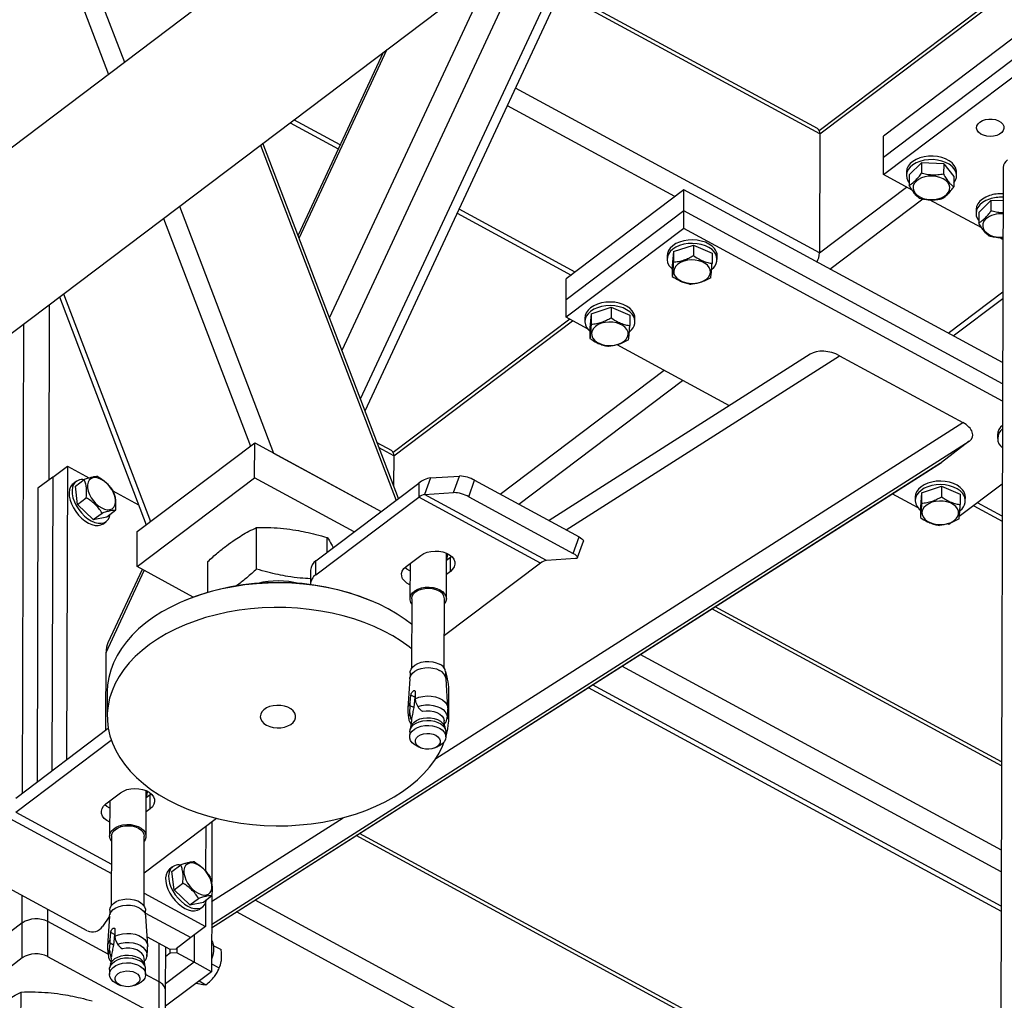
# Model space of a CAD drawing. Header units: millimetres. Extents: x 0 to 841, y 0 to 594.
# Tile 160 of 190: x 701 to 713, y 331 to 343. Entities that reach past the tile are written whole.
import ezdxf

# ---------------------------------------------------------------- set-up
doc = ezdxf.new("R2010")
doc.units = ezdxf.units.MM
doc.layers.add('TRAIT-FORT', color=4, linetype='Continuous', lineweight=25)

msp = doc.modelspace()

# ---------------------------------------------------------------- linework, layer by layer
at = {"layer": 'TRAIT-FORT', "color": 4, "linetype": 'Continuous', "lineweight": 25}
for p, q in [((734.146, 366.677), (618.422, 279.257)), ((619.542, 277.775), (735.265, 365.195)), ((705.406, 338.309), (708.519, 344.99)), ((701.538, 344.903), (702.385, 342.684)), ((701.337, 344.751), (702.184, 342.533)), ((705.348, 338.459), (708.323, 344.843)), ((714.617, 344.479), (711.104, 341.826)), ((711.111, 341.785), (714.652, 344.46)), ((705.115, 339.071), (707.522, 344.237)), ((704.96, 339.477), (706.991, 343.836)), ((714.676, 343.847), (711.91, 341.758)), ((711.111, 341.785), (707.849, 343.553)), ((711.082, 341.853), (707.868, 343.594)), ((711.909, 341.494), (714.675, 343.584)), ((711.909, 341.275), (714.674, 343.364)), ((705.631, 342.809), (704.563, 340.517)), ((704.578, 340.477), (705.683, 342.848)), ((711.107, 340.292), (707.292, 342.358)), ((709.293, 340.999), (707.19, 342.139)), ((704.463, 341.926), (705.067, 341.599)), ((705.091, 341.649), (704.512, 341.963)), ((711.111, 341.785), (711.107, 340.292)), ((704.091, 341.645), (705.793, 337.187)), ((705.825, 337.211), (704.123, 341.669)), ((711.909, 341.494), (711.91, 341.758)), ((711.909, 341.275), (711.909, 341.494)), ((712.232, 341.272), (712.386, 341.422)), ((712.386, 341.422), (712.385, 341.291)), ((712.666, 341.412), (712.386, 341.422)), ((712.666, 341.412), (712.665, 341.281)), ((712.666, 341.412), (712.792, 341.252)), ((712.271, 341.078), (711.909, 341.275)), ((712.198, 341.307), (712.198, 341.263)), ((712.232, 341.272), (712.232, 341.141)), ((712.827, 341.261), (712.827, 341.305)), ((713.411, 341.366), (713.377, 328.362)), ((712.792, 341.252), (712.792, 341.12)), ((709.404, 341.082), (707.929, 339.968)), ((709.403, 340.819), (709.404, 341.082)), ((713.405, 338.915), (709.404, 341.082)), ((711.107, 340.292), (712.199, 341.117)), ((711.237, 340.089), (712.405, 340.971)), ((713.144, 340.605), (712.489, 340.96)), ((713.105, 340.799), (713.259, 340.949)), ((713.259, 340.949), (713.258, 340.818)), ((713.41, 340.944), (713.259, 340.949)), ((703.074, 340.878), (704.257, 337.78)), ((706.561, 340.79), (707.991, 340.015)), ((708.04, 340.052), (706.585, 340.84)), ((709.403, 340.819), (707.928, 339.705)), ((709.403, 340.599), (709.403, 340.819)), ((713.404, 338.651), (709.403, 340.819)), ((713.071, 340.834), (713.071, 340.79)), ((713.105, 340.799), (713.105, 340.668)), ((702.874, 340.726), (703.965, 337.868)), ((709.403, 340.599), (707.928, 339.485)), ((713.404, 338.432), (709.403, 340.599)), ((713.409, 340.462), (713.362, 340.487)), ((709.274, 340.309), (709.259, 340.13)), ((709.274, 340.309), (709.524, 340.39)), ((709.274, 340.309), (709.274, 340.177)), ((709.524, 340.39), (709.524, 340.258)), ((709.524, 340.39), (709.759, 340.291)), ((709.759, 340.291), (709.759, 340.16)), ((709.195, 340.255), (709.195, 340.212)), ((709.823, 340.21), (709.823, 340.254)), ((709.259, 340.13), (709.258, 339.998)), ((707.928, 339.705), (707.929, 339.968)), ((712.722, 339.285), (713.407, 339.803)), ((701.568, 339.739), (702.659, 336.881)), ((701.62, 339.779), (702.711, 336.921)), ((707.928, 339.485), (707.928, 339.705)), ((712.786, 339.25), (713.407, 339.719)), ((701.439, 337.442), (701.445, 339.646)), ((708.241, 339.529), (708.491, 339.61)), ((708.491, 339.61), (708.491, 339.478)), ((708.491, 339.61), (708.726, 339.511)), ((707.973, 339.46), (705.757, 337.786)), ((705.764, 337.746), (708.008, 339.441)), ((708.197, 339.339), (707.928, 339.485)), ((708.162, 339.475), (708.162, 339.432)), ((708.241, 339.529), (708.226, 339.35)), ((708.241, 339.529), (708.241, 339.397)), ((708.726, 339.511), (708.726, 339.38)), ((708.791, 339.43), (708.791, 339.474)), ((701.106, 333.513), (701.122, 339.403)), ((708.226, 339.35), (708.226, 339.218)), ((709.976, 338.375), (708.567, 339.139)), ((710.99, 339.022), (707.714, 336.932)), ((707.929, 336.816), (711.357, 339.002)), ((711.357, 339.002), (712.905, 338.163)), ((707.1, 337.265), (709.157, 338.819)), ((707.332, 337.139), (709.389, 338.693)), ((706.293, 333.947), (712.905, 338.163)), ((713.342, 338.009), (713.341, 337.965)), ((702.544, 336.794), (704.019, 337.909)), ((703.479, 331.864), (712.987, 337.928)), ((704.018, 337.469), (704.019, 337.909)), ((704.019, 337.909), (705.608, 337.048)), ((705.735, 337.813), (705.558, 337.909)), ((705.764, 337.746), (705.583, 337.844)), ((712.987, 337.928), (712.637, 337.663)), ((704.257, 337.78), (705.608, 337.048)), ((705.764, 337.746), (705.763, 337.374)), ((701.485, 337.477), (701.669, 337.616)), ((701.669, 337.616), (701.659, 333.931)), ((701.669, 337.616), (701.945, 337.467)), ((703.478, 331.823), (712.637, 337.663)), ((703.478, 331.822), (712.627, 337.656)), ((701.485, 337.477), (701.3, 337.338)), ((701.485, 337.477), (701.475, 333.792)), ((701.77, 337.364), (701.881, 337.447)), ((702.543, 336.355), (704.018, 337.469)), ((705.269, 336.791), (704.018, 337.469)), ((706.226, 337.468), (706.152, 337.26)), ((706.226, 337.468), (706.591, 337.492)), ((706.516, 337.284), (706.591, 337.492)), ((706.705, 337.231), (706.779, 337.439)), ((706.779, 337.439), (708.089, 336.729)), ((701.3, 337.338), (701.291, 333.652)), ((701.778, 337.424), (701.741, 337.396)), ((701.796, 337.135), (701.77, 337.364)), ((704.788, 336.428), (706.079, 337.403)), ((706.079, 337.403), (706.078, 337.228)), ((712.388, 337.282), (712.638, 337.363)), ((712.638, 337.363), (712.638, 337.231)), ((712.638, 337.363), (712.873, 337.265)), ((713.401, 337.391), (712.861, 336.983)), ((701.796, 337.135), (701.906, 337.219)), ((702.239, 337.308), (702.563, 337.132)), ((704.788, 336.253), (706.078, 337.228)), ((707.606, 336.4), (706.078, 337.228)), ((706.152, 337.26), (706.516, 337.284)), ((707.68, 336.432), (706.152, 337.26)), ((706.705, 337.231), (708.015, 336.521)), ((712.344, 337.092), (712.019, 337.268)), ((712.309, 337.229), (712.309, 337.185)), ((712.388, 337.282), (712.373, 337.103)), ((712.388, 337.282), (712.388, 337.151)), ((712.873, 337.265), (712.873, 337.133)), ((712.937, 337.183), (712.938, 337.227)), ((701.993, 336.945), (701.796, 337.135)), ((702.164, 336.982), (702.275, 337.066)), ((712.373, 337.103), (712.373, 336.971)), ((713.043, 337.12), (713.4, 336.927)), ((713.4, 336.99), (713.091, 337.157)), ((701.993, 336.945), (702.104, 337.028)), ((701.993, 336.945), (702.164, 336.982)), ((702.12, 336.894), (702.157, 336.922)), ((704.043, 336.325), (704.044, 336.846)), ((712.729, 336.883), (712.714, 336.892)), ((712.764, 336.909), (712.729, 336.883)), ((702.543, 336.355), (702.544, 336.794)), ((704.929, 336.535), (704.93, 336.719)), ((708.015, 336.521), (708.089, 336.729)), ((708.07, 336.468), (708.144, 336.676)), ((705.919, 336.357), (706.104, 336.496)), ((706.425, 335.952), (706.426, 336.524)), ((706.426, 336.515), (706.43, 336.522)), ((706.475, 336.471), (706.426, 336.434)), ((706.49, 336.483), (706.475, 336.471)), ((706.475, 336.295), (706.475, 336.471)), ((708.044, 336.457), (707.68, 336.432)), ((703.249, 335.972), (702.543, 336.355)), ((703.43, 336.032), (703.431, 336.42)), ((704.788, 336.253), (704.788, 336.428)), ((705.969, 336.394), (705.967, 335.953)), ((707.606, 336.4), (706.401, 335.489)), ((702.155, 335.277), (702.634, 336.306)), ((702.607, 336.32), (702.178, 335.399)), ((704.721, 336.311), (704.72, 336.135)), ((706.475, 336.295), (706.425, 336.258)), ((703.142, 335.93), (703.126, 335.923)), ((705.505, 335.917), (705.489, 335.923)), ((705.99, 335.953), (705.988, 335.079)), ((706.399, 335.078), (706.402, 335.952)), ((713.392, 333.904), (709.797, 335.852)), ((713.392, 333.853), (709.754, 335.824)), ((702.152, 334.303), (702.155, 335.277)), ((713.389, 332.798), (708.858, 335.253)), ((713.388, 332.523), (708.625, 335.104)), ((705.969, 335.022), (705.969, 334.967)), ((706.409, 335.06), (706.399, 335.089)), ((706.418, 334.966), (706.418, 335.021)), ((705.966, 334.949), (705.94, 334.579)), ((706.445, 334.577), (706.421, 334.948)), ((713.387, 332.093), (708.26, 334.871)), ((702.17, 334.786), (702.169, 334.478)), ((705.972, 334.65), (705.98, 334.743)), ((706.029, 334.717), (705.98, 334.743)), ((706.034, 334.784), (706.034, 334.697)), ((706.455, 334.467), (706.456, 334.774)), ((708.206, 334.837), (713.387, 332.03)), ((705.967, 334.522), (705.972, 334.609)), ((705.972, 334.609), (705.972, 334.65)), ((706.015, 334.586), (705.972, 334.609)), ((706.029, 334.717), (706.015, 334.586)), ((706.034, 334.697), (706.038, 334.659)), ((706.038, 334.659), (706.066, 334.598)), ((706.109, 334.55), (706.127, 334.54)), ((706.122, 334.543), (706.126, 334.541)), ((706.127, 334.54), (706.125, 334.541)), ((705.985, 334.422), (705.976, 334.337)), ((705.987, 334.434), (705.98, 334.453)), ((705.98, 334.453), (705.989, 334.448)), ((705.987, 334.434), (705.985, 334.422)), ((705.989, 334.448), (705.987, 334.434)), ((706.407, 334.336), (706.399, 334.421)), ((706.402, 334.391), (706.404, 334.39)), ((701.02, 333.448), (702.182, 334.326)), ((705.965, 334.281), (705.964, 334.218)), ((705.978, 334.345), (705.968, 334.306)), ((706.416, 334.305), (706.405, 334.344)), ((706.419, 334.217), (706.419, 334.28)), ((701.02, 333.272), (702.22, 334.179)), ((706.065, 334.097), (706.105, 334.08)), ((706.278, 334.079), (706.317, 334.096)), ((702.151, 333.377), (702.336, 333.516)), ((702.657, 332.972), (702.658, 333.544)), ((702.658, 333.535), (702.662, 333.542)), ((702.707, 333.491), (702.658, 333.454)), ((702.722, 333.503), (702.707, 333.491)), ((702.707, 333.315), (702.707, 333.491)), ((702.201, 333.414), (702.199, 332.973)), ((701.02, 333.272), (702.221, 332.621)), ((702.707, 333.315), (702.657, 333.278)), ((700.946, 333.193), (702.221, 332.502)), ((703.541, 333.195), (702.633, 332.509)), ((703.479, 332.152), (705.129, 333.204)), ((703.482, 333.151), (703.48, 332.394)), ((703.406, 333.093), (703.404, 332.532)), ((713.378, 328.649), (705.336, 333.007)), ((702.222, 332.973), (702.22, 332.099)), ((702.631, 332.098), (702.634, 332.972)), ((713.378, 328.598), (705.292, 332.979)), ((702.989, 332.588), (702.952, 332.56)), ((702.981, 332.528), (703.092, 332.612)), ((703.007, 332.3), (702.981, 332.528)), ((701.919, 331.783), (700.609, 332.492)), ((703.007, 332.3), (703.118, 332.383)), ((702.632, 332.256), (703.403, 331.838)), ((703.204, 332.109), (703.007, 332.3)), ((701.102, 331.883), (701.103, 332.225)), ((703.204, 332.109), (703.315, 332.192)), ((703.204, 332.109), (703.375, 332.146)), ((703.375, 332.146), (703.486, 332.23)), ((703.403, 332.131), (703.403, 331.838)), ((703.48, 332.225), (703.477, 331.271)), ((713.152, 327.224), (704.024, 332.17)), ((701.424, 331.9), (701.425, 332.05)), ((702.201, 332.042), (702.201, 331.987)), ((702.65, 331.986), (702.65, 332.041)), ((702.65, 332.007), (703.218, 331.699)), ((703.331, 332.059), (703.368, 332.086)), ((706.753, 330.416), (703.79, 332.021)), ((701.102, 331.883), (699.922, 330.991)), ((701.101, 331.444), (701.102, 331.883)), ((701.423, 331.46), (701.424, 331.9)), ((702.181, 331.49), (701.424, 331.9)), ((702.198, 331.968), (702.108, 331.839)), ((702.198, 331.969), (702.172, 331.598)), ((702.196, 331.965), (702.198, 331.964)), ((702.677, 331.597), (702.653, 331.968)), ((702.204, 331.67), (702.212, 331.763)), ((702.261, 331.737), (702.212, 331.763)), ((702.266, 331.804), (702.266, 331.717)), ((703.403, 331.838), (703.218, 331.699)), ((702.198, 331.542), (702.204, 331.629)), ((702.204, 331.629), (702.204, 331.67)), ((702.247, 331.606), (702.204, 331.629)), ((702.261, 331.737), (702.247, 331.606)), ((702.266, 331.717), (702.27, 331.679)), ((702.27, 331.679), (702.298, 331.617)), ((702.67, 331.709), (702.953, 331.555)), ((703.218, 331.699), (703.034, 331.559)), ((703.26, 331.73), (703.259, 331.39)), ((702.341, 331.57), (702.359, 331.56)), ((702.354, 331.562), (702.358, 331.561)), ((702.359, 331.56), (702.357, 331.561)), ((702.821, 331.143), (702.822, 331.626)), ((702.902, 331.031), (702.904, 331.582)), ((702.953, 331.555), (703.034, 331.559)), ((702.96, 331.504), (702.96, 331.556)), ((703.041, 331.508), (702.96, 331.504)), ((703.041, 331.565), (703.041, 331.508)), ((703.259, 331.39), (703.041, 331.508)), ((703.5, 331.602), (703.598, 331.549)), ((701.101, 331.444), (699.921, 330.552)), ((702.82, 330.704), (701.423, 331.46)), ((702.217, 331.442), (702.208, 331.357)), ((702.212, 331.473), (702.221, 331.468)), ((702.219, 331.454), (702.212, 331.473)), ((702.217, 331.442), (702.219, 331.454)), ((702.221, 331.468), (702.219, 331.454)), ((702.639, 331.356), (702.631, 331.441)), ((702.634, 331.411), (702.636, 331.41)), ((703.259, 331.39), (702.902, 331.12)), ((702.96, 331.504), (702.903, 331.461)), ((703.477, 331.271), (703.259, 331.39)), ((702.196, 331.301), (702.196, 331.238)), ((702.21, 331.365), (702.2, 331.326)), ((702.648, 331.325), (702.637, 331.363)), ((702.651, 331.237), (702.651, 331.3)), ((703.477, 331.271), (702.902, 330.837)), ((703.477, 331.371), (703.575, 331.318)), ((703.57, 331.306), (703.573, 331.313)), ((702.821, 331.143), (702.651, 331.235)), ((702.82, 330.704), (702.821, 331.143)), ((703.323, 331.155), (703.408, 331.108)), ((703.533, 331.239), (703.535, 331.241)), ((701.085, 330.494), (701.087, 331.016)), ((702.297, 331.117), (702.337, 331.1)), ((702.51, 331.099), (702.549, 331.116)), ((702.901, 330.592), (702.902, 331.031))]:
    msp.add_line(p, q, dxfattribs=at)
at = {"layer": 'TRAIT-FORT', "color": 4, "linetype": 'Continuous', "lineweight": 25, "flags": 128}
for points in [[(713.119, 341.934), (713.151, 341.953), (713.189, 341.966), (713.23, 341.972), (713.273, 341.972), (713.315, 341.965), (713.352, 341.951), (713.383, 341.932), (713.406, 341.909), (713.419, 341.882), (713.421, 341.855), (713.413, 341.828), (713.394, 341.803), (713.366, 341.782), (713.331, 341.767), (713.291, 341.757), (713.248, 341.754), (713.206, 341.757), (713.166, 341.768), (713.131, 341.784), (713.104, 341.806), (713.086, 341.831), (713.079, 341.858), (713.082, 341.885), (713.096, 341.911), (713.119, 341.934)], [(712.368, 341.485), (712.321, 341.466), (712.279, 341.441), (712.246, 341.413), (712.22, 341.38), (712.204, 341.346), (712.198, 341.31), (712.198, 341.307)], [(712.368, 341.441), (712.321, 341.422), (712.279, 341.397), (712.245, 341.369), (712.22, 341.337), (712.204, 341.302), (712.198, 341.266), (712.202, 341.23), (712.216, 341.195), (712.232, 341.172)], [(712.827, 341.305), (712.826, 341.32), (712.817, 341.356), (712.798, 341.39), (712.77, 341.421), (712.734, 341.449), (712.69, 341.472), (712.641, 341.489), (712.588, 341.501), (712.532, 341.507), (712.476, 341.506), (712.421, 341.498), (712.368, 341.485)], [(712.792, 341.17), (712.793, 341.171), (712.814, 341.205), (712.825, 341.24), (712.826, 341.276), (712.817, 341.312), (712.798, 341.346), (712.77, 341.377), (712.734, 341.405), (712.69, 341.428), (712.641, 341.445), (712.588, 341.457), (712.532, 341.463), (712.476, 341.462), (712.421, 341.455), (712.368, 341.441)], [(712.319, 341.189), (712.297, 341.162), (712.284, 341.132), (712.282, 341.101), (712.289, 341.071), (712.306, 341.042), (712.332, 341.016), (712.367, 340.994), (712.407, 340.977), (712.452, 340.966), (712.5, 340.961), (712.548, 340.963), (712.594, 340.971), (712.637, 340.984), (712.675, 341.004), (712.705, 341.028), (712.727, 341.055), (712.74, 341.085), (712.742, 341.116), (712.735, 341.146), (712.718, 341.175), (712.692, 341.201), (712.657, 341.223), (712.617, 341.24), (712.572, 341.251), (712.524, 341.256), (712.476, 341.254), (712.43, 341.246), (712.387, 341.233), (712.349, 341.213), (712.319, 341.189)], [(713.241, 341.012), (713.194, 340.993), (713.153, 340.968), (713.119, 340.94), (713.093, 340.907), (713.077, 340.873), (713.071, 340.837), (713.071, 340.834)], [(713.241, 340.968), (713.194, 340.949), (713.152, 340.924), (713.118, 340.896), (713.093, 340.864), (713.077, 340.829), (713.071, 340.793), (713.075, 340.757), (713.089, 340.722), (713.105, 340.699)], [(713.192, 340.716), (713.17, 340.689), (713.157, 340.659), (713.155, 340.628), (713.162, 340.598), (713.179, 340.569), (713.205, 340.543), (713.24, 340.521), (713.28, 340.504), (713.325, 340.493), (713.373, 340.488), (713.409, 340.489)], [(709.788, 340.346), (709.758, 340.377), (709.72, 340.403), (709.675, 340.425), (709.624, 340.441), (709.57, 340.452), (709.514, 340.456), (709.458, 340.453), (709.404, 340.444), (709.352, 340.429), (709.306, 340.409), (709.267, 340.383), (709.235, 340.353), (709.212, 340.321), (709.198, 340.286), (709.195, 340.255)], [(709.788, 340.302), (709.758, 340.333), (709.72, 340.359), (709.675, 340.381), (709.624, 340.397), (709.57, 340.408), (709.514, 340.412), (709.458, 340.409), (709.404, 340.4), (709.352, 340.385), (709.306, 340.365), (709.267, 340.339), (709.235, 340.309), (709.212, 340.277), (709.198, 340.242), (709.195, 340.206), (709.201, 340.17), (709.218, 340.135), (709.244, 340.103), (709.259, 340.089)], [(709.634, 340.18), (709.591, 340.194), (709.545, 340.203), (709.497, 340.204), (709.449, 340.2), (709.404, 340.189), (709.364, 340.172), (709.329, 340.15), (709.303, 340.124), (709.286, 340.096), (709.278, 340.065), (709.28, 340.034), (709.293, 340.005), (709.315, 339.977), (709.345, 339.953), (709.382, 339.934), (709.425, 339.919), (709.472, 339.911), (709.52, 339.91), (709.568, 339.914), (709.613, 339.925), (709.653, 339.942), (709.687, 339.964), (709.714, 339.989), (709.731, 340.018), (709.739, 340.049), (709.736, 340.079), (709.724, 340.109), (709.702, 340.137), (709.672, 340.161), (709.634, 340.18)], [(708.756, 339.566), (708.725, 339.597), (708.687, 339.623), (708.642, 339.645), (708.592, 339.661), (708.538, 339.672), (708.482, 339.676), (708.426, 339.673), (708.371, 339.664), (708.32, 339.649), (708.274, 339.629), (708.234, 339.603), (708.202, 339.573), (708.179, 339.541), (708.166, 339.506), (708.162, 339.475)], [(708.756, 339.522), (708.725, 339.553), (708.687, 339.579), (708.642, 339.601), (708.592, 339.617), (708.538, 339.628), (708.482, 339.632), (708.426, 339.629), (708.371, 339.62), (708.32, 339.605), (708.274, 339.585), (708.234, 339.559), (708.202, 339.529), (708.179, 339.497), (708.166, 339.462), (708.162, 339.426), (708.169, 339.39), (708.185, 339.355), (708.211, 339.323), (708.226, 339.309)], [(708.602, 339.4), (708.559, 339.414), (708.512, 339.423), (708.464, 339.424), (708.417, 339.42), (708.371, 339.409), (708.331, 339.392), (708.297, 339.37), (708.27, 339.344), (708.253, 339.316), (708.246, 339.285), (708.248, 339.254), (708.26, 339.225), (708.282, 339.197), (708.312, 339.173), (708.35, 339.154), (708.393, 339.139), (708.439, 339.131), (708.488, 339.13), (708.535, 339.134), (708.58, 339.145), (708.621, 339.162), (708.655, 339.184), (708.681, 339.209), (708.699, 339.238), (708.706, 339.269), (708.704, 339.299), (708.691, 339.329), (708.67, 339.357), (708.639, 339.381), (708.602, 339.4)], [(701.921, 337.343), (701.929, 337.303), (701.945, 337.261), (701.967, 337.219), (701.995, 337.18), (702.027, 337.144), (702.062, 337.114), (702.099, 337.091), (702.136, 337.076), (702.17, 337.069), (702.202, 337.071), (702.229, 337.082), (702.25, 337.101), (702.265, 337.127), (702.272, 337.16), (702.271, 337.198), (702.263, 337.238), (702.247, 337.28), (702.225, 337.322), (702.197, 337.361), (702.165, 337.397), (702.13, 337.427), (702.093, 337.45), (702.057, 337.465), (702.022, 337.472), (701.99, 337.47), (701.963, 337.459), (701.942, 337.44), (701.928, 337.413), (701.921, 337.381), (701.921, 337.343)], [(701.709, 337.358), (701.696, 337.323), (701.69, 337.283), (701.693, 337.239), (701.702, 337.191), (701.72, 337.142), (701.744, 337.093), (701.774, 337.046), (701.809, 337.002), (701.848, 336.962), (701.889, 336.929), (701.932, 336.902), (701.975, 336.883), (702.016, 336.873), (702.055, 336.871), (702.09, 336.878), (702.119, 336.894), (702.12, 336.894)], [(701.741, 337.396), (701.729, 337.385), (701.709, 337.358)], [(701.746, 337.386), (701.733, 337.351), (701.727, 337.311), (701.729, 337.267), (701.739, 337.219), (701.757, 337.17), (701.781, 337.121), (701.811, 337.074), (701.846, 337.03), (701.885, 336.99), (701.926, 336.957), (701.969, 336.93), (702.012, 336.911), (702.053, 336.901), (702.092, 336.899), (702.127, 336.906), (702.156, 336.922), (702.179, 336.946), (702.196, 336.977), (702.205, 337.013)], [(712.903, 337.32), (712.872, 337.35), (712.834, 337.377), (712.789, 337.398), (712.739, 337.415), (712.685, 337.425), (712.629, 337.429), (712.573, 337.426), (712.518, 337.417), (712.467, 337.402), (712.421, 337.382), (712.381, 337.356), (712.349, 337.327), (712.326, 337.294), (712.313, 337.259), (712.309, 337.229)], [(712.902, 337.276), (712.872, 337.306), (712.834, 337.333), (712.789, 337.354), (712.739, 337.371), (712.685, 337.381), (712.629, 337.385), (712.572, 337.382), (712.518, 337.373), (712.467, 337.358), (712.421, 337.338), (712.381, 337.312), (712.349, 337.283), (712.326, 337.25), (712.312, 337.215), (712.309, 337.179), (712.316, 337.143), (712.332, 337.109), (712.358, 337.077), (712.373, 337.063)], [(712.749, 337.154), (712.706, 337.168), (712.659, 337.176), (712.611, 337.178), (712.563, 337.173), (712.518, 337.162), (712.478, 337.145), (712.444, 337.124), (712.417, 337.098), (712.4, 337.069), (712.392, 337.039), (712.395, 337.008), (712.407, 336.978), (712.429, 336.95), (712.459, 336.926), (712.497, 336.907), (712.54, 336.893), (712.586, 336.885), (712.634, 336.883), (712.682, 336.888), (712.727, 336.898), (712.768, 336.915), (712.802, 336.937), (712.828, 336.963), (712.845, 336.991), (712.853, 337.022), (712.851, 337.053), (712.838, 337.082), (712.816, 337.11), (712.786, 337.134), (712.749, 337.154)], [(708.089, 336.729), (708.109, 336.717), (708.125, 336.706), (708.136, 336.695), (708.143, 336.686), (708.144, 336.677), (708.144, 336.676)], [(706.104, 336.496), (706.14, 336.519), (706.183, 336.536), (706.231, 336.547), (706.282, 336.551), (706.332, 336.549), (706.381, 336.539), (706.426, 336.524), (706.464, 336.503), (706.496, 336.477), (706.518, 336.448), (706.53, 336.417), (706.531, 336.384), (706.522, 336.352), (706.503, 336.322), (706.475, 336.295)], [(708.015, 336.521), (708.035, 336.51), (708.051, 336.498), (708.062, 336.487), (708.069, 336.478), (708.07, 336.47), (708.066, 336.463), (708.058, 336.459), (708.044, 336.457)], [(705.968, 336.128), (705.93, 336.149), (705.898, 336.175), (705.876, 336.204), (705.864, 336.236), (705.863, 336.268), (705.872, 336.3), (705.891, 336.33), (705.919, 336.357)], [(705.968, 336.304), (705.93, 336.325), (705.905, 336.345)], [(705.989, 335.631), (705.909, 335.692), (705.806, 335.76), (705.696, 335.824), (705.58, 335.883), (705.458, 335.936), (705.33, 335.984), (705.198, 336.027), (705.061, 336.063), (704.921, 336.093), (704.778, 336.117), (704.632, 336.134), (704.485, 336.146), (704.337, 336.15), (704.19, 336.148), (704.042, 336.14), (703.896, 336.125), (703.752, 336.103), (703.611, 336.076), (703.473, 336.042), (703.339, 336.002), (703.209, 335.956), (703.085, 335.905), (702.967, 335.848), (702.855, 335.787)], [(705.99, 335.89), (705.98, 335.906), (705.969, 335.937), (705.969, 335.969), (705.979, 335.999), (706, 336.028), (706.03, 336.053), (706.067, 336.074), (706.111, 336.089), (706.158, 336.097), (706.208, 336.099), (706.257, 336.094), (706.303, 336.082), (706.344, 336.064)], [(705.99, 335.953), (705.99, 335.957), (705.997, 335.986), (706.013, 336.013), (706.039, 336.038), (706.072, 336.058), (706.112, 336.073), (706.156, 336.082), (706.202, 336.084), (706.247, 336.08), (706.291, 336.069), (706.329, 336.053)], [(706.344, 336.064), (706.378, 336.041), (706.403, 336.014), (706.419, 335.984), (706.425, 335.953), (706.419, 335.921), (706.404, 335.891), (706.402, 335.888)], [(705.989, 335.323), (705.956, 335.349), (705.857, 335.419), (705.751, 335.485), (705.638, 335.547), (705.519, 335.603), (705.394, 335.654), (705.264, 335.699), (705.129, 335.738), (704.991, 335.771), (704.849, 335.798), (704.704, 335.819), (704.558, 335.833), (704.411, 335.841), (704.263, 335.842), (704.115, 335.837), (703.968, 335.825), (703.823, 335.807), (703.68, 335.783), (703.541, 335.752), (703.404, 335.715), (703.273, 335.672), (703.146, 335.624), (703.025, 335.57), (702.91, 335.511), (702.801, 335.446), (702.7, 335.378), (702.606, 335.304), (702.521, 335.227), (702.444, 335.147), (702.376, 335.063), (702.317, 334.976), (702.268, 334.887), (702.229, 334.796), (702.199, 334.703), (702.179, 334.609), (702.17, 334.515), (702.171, 334.42), (702.182, 334.326), (702.203, 334.232), (702.234, 334.14), (702.276, 334.049), (702.327, 333.96), (702.387, 333.874), (702.456, 333.79), (702.535, 333.71), (702.622, 333.633), (702.716, 333.56), (702.819, 333.492), (702.928, 333.428), (703.045, 333.369), (703.167, 333.316), (703.295, 333.268), (703.427, 333.226), (703.564, 333.189), (703.704, 333.159), (703.847, 333.135), (703.993, 333.118), (704.14, 333.107), (704.288, 333.102), (704.435, 333.104), (704.583, 333.113), (704.729, 333.128), (704.873, 333.149), (705.014, 333.177), (705.152, 333.21), (705.286, 333.25), (705.415, 333.296), (705.54, 333.347), (705.658, 333.404), (705.77, 333.466), (705.77, 333.466)], [(702.855, 335.787), (702.75, 335.72), (702.653, 335.649), (702.563, 335.574), (702.482, 335.495), (702.41, 335.413), (702.346, 335.327), (702.292, 335.239), (702.248, 335.149), (702.213, 335.057), (702.189, 334.964), (702.174, 334.87), (702.17, 334.786)], [(705.969, 335.022), (705.971, 335.037), (705.981, 335.067), (706.001, 335.095), (706.03, 335.12), (706.067, 335.14), (706.11, 335.155), (706.157, 335.163), (706.205, 335.165), (706.253, 335.16), (706.298, 335.148), (706.338, 335.131)], [(705.966, 334.949), (705.967, 334.958), (705.978, 334.989), (705.998, 335.017), (706.028, 335.042), (706.065, 335.063), (706.109, 335.077), (706.156, 335.086), (706.205, 335.088), (706.254, 335.082), (706.299, 335.071), (706.34, 335.053)], [(706.034, 334.697), (706.079, 334.715), (706.129, 334.727), (706.182, 334.732), (706.235, 334.73), (706.287, 334.721), (706.334, 334.704), (706.375, 334.682), (706.408, 334.655), (706.431, 334.624), (706.443, 334.591), (706.445, 334.566)], [(704.169, 334.364), (704.209, 334.347), (704.253, 334.335), (704.301, 334.33), (704.349, 334.332), (704.395, 334.34), (704.437, 334.355), (704.474, 334.375), (704.503, 334.399), (704.523, 334.427), (704.533, 334.457), (704.533, 334.488), (704.522, 334.518), (704.502, 334.546), (704.473, 334.57), (704.436, 334.59), (704.394, 334.604), (704.347, 334.613), (704.299, 334.614), (704.252, 334.609), (704.207, 334.598), (704.168, 334.581), (704.135, 334.558), (704.11, 334.532), (704.095, 334.503), (704.09, 334.472), (704.095, 334.442), (704.111, 334.413), (704.136, 334.386), (704.169, 334.364)], [(706.066, 334.598), (706.112, 334.611), (706.161, 334.619), (706.211, 334.619), (706.261, 334.613), (706.307, 334.601), (706.349, 334.583), (706.384, 334.56), (706.41, 334.532), (706.428, 334.502), (706.435, 334.47), (706.433, 334.444)], [(706.127, 334.54), (706.173, 334.546), (706.22, 334.545), (706.266, 334.538), (706.307, 334.524), (706.343, 334.505), (706.371, 334.48), (706.39, 334.453), (706.399, 334.424), (706.399, 334.421)], [(705.965, 334.281), (705.97, 334.312), (705.985, 334.342), (706.01, 334.369), (706.044, 334.391), (706.085, 334.409), (706.13, 334.421), (706.179, 334.426), (706.228, 334.424), (706.275, 334.416), (706.319, 334.401), (706.356, 334.381), (706.386, 334.356), (706.407, 334.327), (706.417, 334.296), (706.419, 334.28)], [(706.065, 334.097), (706.065, 334.097), (706.027, 334.118), (705.997, 334.143), (705.976, 334.171), (705.966, 334.202), (705.966, 334.233), (705.976, 334.264), (705.997, 334.292), (706.026, 334.317), (706.064, 334.338), (706.107, 334.352), (706.154, 334.361), (706.203, 334.362), (706.252, 334.357), (706.297, 334.346), (706.338, 334.328), (706.338, 334.328)], [(705.978, 334.345), (705.98, 334.35), (705.995, 334.379), (706.019, 334.404), (706.051, 334.426), (706.09, 334.443), (706.133, 334.454), (706.179, 334.459), (706.226, 334.457), (706.271, 334.449), (706.313, 334.435), (706.349, 334.416), (706.377, 334.392), (706.397, 334.365), (706.405, 334.344)], [(706.091, 334.087), (706.063, 334.106), (706.045, 334.129), (706.036, 334.154), (706.038, 334.18), (706.05, 334.205), (706.072, 334.227), (706.102, 334.244), (706.139, 334.256), (706.178, 334.262), (706.219, 334.26), (706.258, 334.253), (706.292, 334.238), (706.319, 334.219), (706.338, 334.196), (706.347, 334.171), (706.345, 334.145), (706.332, 334.12), (706.31, 334.098), (706.28, 334.081), (706.244, 334.069), (706.204, 334.063), (706.164, 334.065), (706.125, 334.073), (706.091, 334.087)], [(706.338, 334.328), (706.372, 334.305), (706.397, 334.278), (706.413, 334.249), (706.419, 334.217), (706.413, 334.186), (706.398, 334.156), (706.373, 334.13), (706.339, 334.107), (706.317, 334.096)], [(705.77, 333.466), (705.875, 333.532), (705.972, 333.603), (706.062, 333.678), (706.143, 333.757), (706.215, 333.84), (706.279, 333.925), (706.333, 334.013), (706.377, 334.103), (706.399, 334.158)], [(702.336, 333.516), (702.372, 333.539), (702.415, 333.556), (702.463, 333.567), (702.514, 333.571), (702.564, 333.568), (702.613, 333.559), (702.658, 333.544), (702.696, 333.523), (702.728, 333.497), (702.75, 333.468), (702.762, 333.436), (702.763, 333.404), (702.754, 333.372), (702.735, 333.342), (702.707, 333.315)], [(702.2, 333.148), (702.162, 333.169), (702.13, 333.195), (702.108, 333.224), (702.096, 333.256), (702.095, 333.288), (702.104, 333.32), (702.123, 333.35), (702.151, 333.377)], [(702.2, 333.324), (702.162, 333.345), (702.137, 333.365)], [(702.222, 332.909), (702.221, 332.911), (702.205, 332.941), (702.199, 332.973), (702.205, 333.004), (702.22, 333.034), (702.246, 333.061), (702.28, 333.084), (702.32, 333.102), (702.366, 333.113), (702.415, 333.119), (702.464, 333.117), (702.512, 333.108), (702.556, 333.094), (702.594, 333.073), (702.624, 333.048), (702.644, 333.019), (702.655, 332.988), (702.655, 332.957), (702.645, 332.926), (702.634, 332.908)], [(702.222, 332.973), (702.222, 332.977), (702.229, 333.006), (702.245, 333.033), (702.271, 333.058), (702.304, 333.078), (702.344, 333.093), (702.388, 333.102), (702.434, 333.104), (702.479, 333.1), (702.522, 333.089), (702.561, 333.073), (702.592, 333.051), (702.616, 333.026), (702.63, 332.998), (702.634, 332.972)], [(703.132, 332.508), (703.141, 332.467), (703.156, 332.425), (703.178, 332.383), (703.206, 332.344), (703.238, 332.309), (703.274, 332.279), (703.31, 332.256), (703.347, 332.24), (703.382, 332.234), (703.413, 332.236), (703.44, 332.246), (703.461, 332.265), (703.476, 332.292), (703.483, 332.324), (703.482, 332.362), (703.474, 332.403), (703.459, 332.445), (703.436, 332.486), (703.409, 332.526), (703.376, 332.561), (703.341, 332.591), (703.305, 332.614), (703.268, 332.629), (703.233, 332.636), (703.201, 332.634), (703.175, 332.623), (703.153, 332.604), (703.139, 332.578), (703.132, 332.545), (703.132, 332.508)], [(702.92, 332.522), (702.907, 332.488), (702.902, 332.448), (702.904, 332.403), (702.914, 332.356), (702.931, 332.306), (702.955, 332.258), (702.985, 332.21), (703.02, 332.166), (703.059, 332.127), (703.101, 332.093), (703.143, 332.066), (703.186, 332.048), (703.228, 332.037), (703.266, 332.035), (703.301, 332.043), (703.33, 332.058), (703.331, 332.059)], [(702.952, 332.56), (702.94, 332.55), (702.92, 332.522)], [(702.957, 332.55), (702.944, 332.516), (702.938, 332.475), (702.941, 332.431), (702.951, 332.383), (702.968, 332.334), (702.992, 332.285), (703.022, 332.238), (703.057, 332.194), (703.096, 332.155), (703.137, 332.121), (703.18, 332.094), (703.223, 332.075), (703.265, 332.065), (703.303, 332.063), (703.338, 332.07), (703.367, 332.086), (703.391, 332.11), (703.407, 332.141), (703.416, 332.177)], [(702.201, 332.042), (702.206, 332.072), (702.222, 332.101), (702.247, 332.128), (702.28, 332.151), (702.32, 332.168), (702.365, 332.179), (702.413, 332.185), (702.461, 332.183), (702.508, 332.175), (702.551, 332.16), (702.588, 332.14), (702.617, 332.115), (702.638, 332.087), (702.648, 332.057), (702.65, 332.041)], [(702.198, 331.969), (702.203, 331.993), (702.219, 332.023), (702.244, 332.05), (702.278, 332.073), (702.318, 332.091), (702.364, 332.102), (702.412, 332.107), (702.462, 332.106), (702.509, 332.097), (702.552, 332.083), (702.59, 332.062), (702.62, 332.037), (702.641, 332.009), (702.651, 331.978), (702.653, 331.968)], [(702.266, 331.717), (702.311, 331.735), (702.361, 331.747), (702.414, 331.752), (702.467, 331.75), (702.519, 331.741), (702.566, 331.724), (702.607, 331.702), (702.64, 331.675), (702.663, 331.644), (702.675, 331.611), (702.677, 331.586)], [(702.298, 331.617), (702.344, 331.631), (702.393, 331.638), (702.443, 331.639), (702.493, 331.633), (702.539, 331.621), (702.581, 331.603), (702.616, 331.58), (702.642, 331.552), (702.66, 331.522), (702.667, 331.49), (702.665, 331.464)], [(703.478, 331.661), (703.488, 331.644), (703.499, 331.611), (703.503, 331.571), (703.501, 331.527), (703.492, 331.478), (703.478, 331.427), (703.477, 331.427)], [(702.631, 331.441), (702.631, 331.443), (702.622, 331.473), (702.603, 331.5), (702.575, 331.524), (702.539, 331.544), (702.498, 331.558), (702.452, 331.565), (702.405, 331.566), (702.359, 331.56)], [(702.196, 331.301), (702.198, 331.316), (702.208, 331.347), (702.229, 331.375), (702.258, 331.4), (702.296, 331.421), (702.339, 331.436), (702.386, 331.444), (702.435, 331.446), (702.484, 331.441), (702.529, 331.429), (702.57, 331.411)], [(702.297, 331.117), (702.277, 331.127), (702.243, 331.149), (702.218, 331.176), (702.202, 331.206), (702.196, 331.237), (702.202, 331.269), (702.217, 331.298), (702.242, 331.325), (702.276, 331.348), (702.317, 331.366), (702.362, 331.377), (702.411, 331.382), (702.46, 331.381), (702.507, 331.372), (702.55, 331.358), (702.588, 331.337), (702.618, 331.312), (702.639, 331.284), (702.649, 331.253), (702.649, 331.222), (702.639, 331.191), (702.618, 331.163), (702.589, 331.137), (702.551, 331.117), (702.549, 331.116)], [(702.21, 331.365), (702.218, 331.385), (702.238, 331.412), (702.266, 331.436), (702.302, 331.455), (702.343, 331.469), (702.388, 331.477), (702.435, 331.479), (702.481, 331.474), (702.525, 331.463), (702.564, 331.446)], [(702.524, 331.258), (702.551, 331.239), (702.57, 331.216), (702.578, 331.191), (702.577, 331.165), (702.564, 331.14), (702.542, 331.118), (702.512, 331.101), (702.476, 331.089), (702.436, 331.083), (702.396, 331.084), (702.357, 331.092), (702.323, 331.107), (702.295, 331.126), (702.277, 331.149), (702.268, 331.174), (702.27, 331.2), (702.282, 331.225), (702.304, 331.247), (702.334, 331.264), (702.371, 331.276), (702.41, 331.282), (702.451, 331.28), (702.49, 331.272), (702.524, 331.258)]]:
    msp.add_lwpolyline(points, dxfattribs=at)
at = {"layer": 'TRAIT-FORT', "color": 4, "linetype": 'Continuous', "lineweight": 25}
for centre, radius, start, end in [((711.04, 341.795), 0.0712, 352.4354, 54.228), ((713.531, 341.36), 0.119, 123.1684, 177.1102), ((713.384, 340.563), 0.472, 86.8346, 107.6448), ((713.384, 340.519), 0.472, 86.8346, 107.6448), ((713.379, 340.491), 0.293, 83.9, 129.6739), ((709.674, 340.209), 0.147, 304.4001, 39.4274), ((709.678, 340.252), 0.146, 0.8468, 40.5607), ((710.838, 340.303), 0.269, 331.9592, 357.5972), ((708.645, 339.472), 0.146, 0.8468, 40.5607), ((708.642, 339.429), 0.147, 304.4001, 39.4274), ((713.502, 338.001), 0.161, 128.1523, 177.2589), ((713.492, 337.964), 0.149, 126.8069, 232.8921), ((705.693, 337.756), 0.0712, 352.4354, 54.228), ((701.854, 337.324), 0.124, 77.5028, 150.2055), ((706.263, 337.182), 0.288, 97.4002, 129.7696), ((706.573, 337.071), 0.422, 60.6517, 87.5828), ((712.792, 337.225), 0.146, 0.8468, 40.5607), ((706.171, 337.117), 0.144, 97.4002, 129.7696), ((706.499, 336.863), 0.422, 60.6517, 87.5828), ((712.789, 337.182), 0.147, 304.4001, 39.4274), ((706.337, 336.501), 0.104, 329.4823, 9.0518), ((704.87, 336.303), 0.149, 123.1684, 177.1102), ((707.699, 336.289), 0.144, 97.4002, 129.7696), ((704.868, 336.129), 0.148, 122.9896, 180.2919), ((704.308, 333.051), 3.106, 67.6507, 112.0483), ((704.314, 335.076), 1.099, 76.2559, 103.4432), ((706.281, 335.942), 0.121, 4.869, 66.9103), ((706.291, 335.013), 0.127, 3.543, 68.2363), ((706.286, 334.928), 0.136, 8.3913, 66.4659), ((705.556, 334.775), 0.9, 359.962, 17.0424), ((706.057, 334.569), 0.117, 136.5575, 180.8705), ((705.568, 334.469), 0.887, 343.5724, 9.653), ((706.054, 334.465), 0.104, 146.7951, 190.9104), ((702.569, 333.521), 0.104, 329.4823, 9.0522), ((703.065, 332.488), 0.124, 77.5028, 150.2055), ((701.278, 331.615), 0.32, 62.7147, 123.2669), ((701.981, 331.921), 0.151, 245.8155, 327.2317), ((702.289, 331.589), 0.117, 136.5575, 180.8705), ((702.286, 331.485), 0.104, 146.7951, 190.9104), ((701.276, 331.176), 0.32, 62.7147, 123.2669), ((702.507, 331.322), 0.136, 17.7669, 65.6724), ((702.523, 331.292), 0.128, 3.543, 68.2363), ((703.147, 331.493), 0.463, 326.9775, 336.1254), ((702.768, 331.019), 0.134, 4.9089, 66.8704)]:
    msp.add_arc(centre, radius, start, end, dxfattribs=at)
for centre, major_axis, ratio, start_param, end_param in [((711.21, 338.891), (0.27, -0.066), 0.567683, 1.136934, 2.64362), ((712.758, 338.052), (0.27, -0.066), 0.567683, 5.849323, 7.42012), ((712.408, 337.787), (0.27, -0.066), 0.567683, 5.785213, 5.849323), ((702.329, 335.182), (-0.082, 0.284), 0.544062, 0.558083, 1.079288)]:
    msp.add_ellipse(centre, major_axis=major_axis, ratio=ratio, start_param=start_param, end_param=end_param, dxfattribs=at)
for points, knots in [([(712.232, 341.141), (712.252, 341.153), (712.284, 341.174), (712.33, 341.22), (712.362, 341.259), (712.38, 341.284), (712.385, 341.291)], [0, 0, 0, 0, 0.3855495, 0.6376419, 0.8965462, 1, 1, 1, 1]), ([(712.665, 341.281), (712.641, 341.277), (712.592, 341.269), (712.519, 341.268), (712.449, 341.275), (712.407, 341.286), (712.385, 341.291)], [0, 0, 0, 0, 0.264605, 0.534948, 0.765343, 1, 1, 1, 1]), ([(712.665, 341.281), (712.676, 341.262), (712.698, 341.224), (712.731, 341.179), (712.763, 341.144), (712.782, 341.128), (712.792, 341.12)], [0, 0, 0, 0, 0.264605, 0.534948, 0.765343, 1, 1, 1, 1]), ([(712.359, 340.981), (712.348, 340.99), (712.326, 341.008), (712.293, 341.046), (712.261, 341.091), (712.242, 341.124), (712.232, 341.141)], [0, 0, 0, 0, 0.264605, 0.534948, 0.765343, 1, 1, 1, 1]), ([(712.639, 340.97), (712.658, 340.983), (712.691, 341.003), (712.737, 341.05), (712.769, 341.089), (712.787, 341.113), (712.792, 341.12)], [0, 0, 0, 0, 0.385549, 0.637642, 0.896546, 1, 1, 1, 1]), ([(712.359, 340.981), (712.383, 340.975), (712.432, 340.963), (712.505, 340.957), (712.575, 340.96), (712.617, 340.967), (712.639, 340.97)], [0, 0, 0, 0, 0.264605, 0.534948, 0.765343, 1, 1, 1, 1]), ([(713.105, 340.668), (713.125, 340.68), (713.157, 340.701), (713.203, 340.747), (713.235, 340.786), (713.253, 340.811), (713.258, 340.818)], [0, 0, 0, 0, 0.3855495, 0.6376419, 0.8965462, 1, 1, 1, 1]), ([(713.41, 340.797), (713.403, 340.796), (713.374, 340.796), (713.322, 340.803), (713.28, 340.813), (713.258, 340.818)], [0, 0, 0, 0, 0.140989, 0.566559, 1, 1, 1, 1]), ([(713.232, 340.508), (713.221, 340.517), (713.199, 340.535), (713.166, 340.573), (713.134, 340.618), (713.115, 340.651), (713.105, 340.668)], [0, 0, 0, 0, 0.264605, 0.534948, 0.765343, 1, 1, 1, 1]), ([(713.232, 340.508), (713.256, 340.502), (713.305, 340.491), (713.365, 340.484), (713.4, 340.486), (713.409, 340.487)], [0, 0, 0, 0, 0.419347, 0.847788, 1, 1, 1, 1]), ([(709.274, 340.177), (709.272, 340.157), (709.27, 340.116), (709.266, 340.066), (709.262, 340.026), (709.26, 340.008), (709.258, 339.998)], [0, 0, 0, 0, 0.264605, 0.534948, 0.765343, 1, 1, 1, 1]), ([(709.274, 340.177), (709.295, 340.179), (709.339, 340.184), (709.404, 340.201), (709.466, 340.227), (709.504, 340.248), (709.524, 340.258)], [0, 0, 0, 0, 0.264605, 0.534948, 0.765343, 1, 1, 1, 1]), ([(709.524, 340.258), (709.554, 340.239), (709.603, 340.207), (709.675, 340.178), (709.723, 340.166), (709.751, 340.161), (709.759, 340.16)], [0, 0, 0, 0, 0.385549, 0.637642, 0.896546, 1, 1, 1, 1]), ([(709.743, 339.981), (709.745, 339.991), (709.747, 340.013), (709.751, 340.056), (709.755, 340.106), (709.757, 340.142), (709.759, 340.16)], [0, 0, 0, 0, 0.264605, 0.534948, 0.765343, 1, 1, 1, 1]), ([(709.258, 339.998), (709.288, 339.979), (709.338, 339.947), (709.409, 339.918), (709.458, 339.906), (709.485, 339.901), (709.493, 339.9)], [0, 0, 0, 0, 0.3855495, 0.6376419, 0.8965462, 1, 1, 1, 1]), ([(709.743, 339.981), (709.722, 339.969), (709.678, 339.945), (709.613, 339.92), (709.551, 339.906), (709.513, 339.902), (709.493, 339.9)], [0, 0, 0, 0, 0.264605, 0.534948, 0.765343, 1, 1, 1, 1]), ([(708.241, 339.397), (708.263, 339.399), (708.307, 339.404), (708.372, 339.421), (708.434, 339.447), (708.472, 339.468), (708.491, 339.478)], [0, 0, 0, 0, 0.264605, 0.534948, 0.765343, 1, 1, 1, 1]), ([(708.491, 339.478), (708.521, 339.459), (708.57, 339.427), (708.642, 339.398), (708.69, 339.386), (708.718, 339.381), (708.726, 339.38)], [0, 0, 0, 0, 0.385549, 0.637642, 0.896546, 1, 1, 1, 1]), ([(708.241, 339.397), (708.24, 339.377), (708.237, 339.336), (708.233, 339.286), (708.229, 339.246), (708.227, 339.228), (708.226, 339.218)], [0, 0, 0, 0, 0.264605, 0.534948, 0.765343, 1, 1, 1, 1]), ([(708.711, 339.201), (708.712, 339.211), (708.715, 339.233), (708.719, 339.276), (708.723, 339.326), (708.725, 339.362), (708.726, 339.38)], [0, 0, 0, 0, 0.264605, 0.534948, 0.765343, 1, 1, 1, 1]), ([(708.226, 339.218), (708.256, 339.199), (708.305, 339.167), (708.377, 339.138), (708.425, 339.126), (708.453, 339.121), (708.461, 339.12)], [0, 0, 0, 0, 0.3855495, 0.6376419, 0.8965462, 1, 1, 1, 1]), ([(708.711, 339.201), (708.689, 339.189), (708.645, 339.165), (708.58, 339.14), (708.518, 339.126), (708.48, 339.122), (708.461, 339.12)], [0, 0, 0, 0, 0.264605, 0.534948, 0.765343, 1, 1, 1, 1]), ([(702.052, 337.485), (702.041, 337.485), (702.019, 337.484), (701.978, 337.477), (701.931, 337.464), (701.897, 337.453), (701.881, 337.447)], [0, 0, 0, 0, 0.2646049, 0.5349477, 0.7653431, 1, 1, 1, 1]), ([(701.906, 337.219), (701.909, 337.252), (701.913, 337.307), (701.904, 337.376), (701.892, 337.418), (701.883, 337.441), (701.881, 337.447)], [0, 0, 0, 0, 0.385549, 0.637642, 0.896546, 1, 1, 1, 1]), ([(702.052, 337.485), (702.073, 337.471), (702.116, 337.444), (702.17, 337.397), (702.214, 337.346), (702.237, 337.311), (702.249, 337.294)], [0, 0, 0, 0, 0.264605, 0.534948, 0.765343, 1, 1, 1, 1]), ([(702.104, 337.028), (702.09, 337.048), (702.064, 337.087), (702.016, 337.139), (701.962, 337.183), (701.925, 337.207), (701.906, 337.219)], [0, 0, 0, 0, 0.2646049, 0.5349477, 0.7653431, 1, 1, 1, 1]), ([(702.275, 337.066), (702.277, 337.099), (702.281, 337.154), (702.272, 337.223), (702.26, 337.265), (702.251, 337.287), (702.249, 337.294)], [0, 0, 0, 0, 0.385549, 0.637642, 0.896546, 1, 1, 1, 1]), ([(712.388, 337.151), (712.41, 337.153), (712.453, 337.157), (712.518, 337.175), (712.581, 337.2), (712.619, 337.221), (712.638, 337.231)], [0, 0, 0, 0, 0.264605, 0.534948, 0.765343, 1, 1, 1, 1]), ([(712.638, 337.231), (712.668, 337.212), (712.717, 337.18), (712.789, 337.151), (712.837, 337.139), (712.865, 337.134), (712.873, 337.133)], [0, 0, 0, 0, 0.385549, 0.637642, 0.896546, 1, 1, 1, 1]), ([(702.104, 337.028), (702.122, 337.034), (702.161, 337.047), (702.208, 337.059), (702.246, 337.065), (702.265, 337.065), (702.275, 337.066)], [0, 0, 0, 0, 0.264605, 0.534948, 0.765343, 1, 1, 1, 1]), ([(712.388, 337.151), (712.387, 337.13), (712.384, 337.089), (712.38, 337.039), (712.376, 337), (712.374, 336.981), (712.373, 336.971)], [0, 0, 0, 0, 0.264605, 0.534948, 0.765343, 1, 1, 1, 1]), ([(712.858, 336.954), (712.859, 336.965), (712.862, 336.986), (712.866, 337.029), (712.869, 337.079), (712.872, 337.115), (712.873, 337.133)], [0, 0, 0, 0, 0.264605, 0.534948, 0.765343, 1, 1, 1, 1]), ([(712.373, 336.971), (712.403, 336.952), (712.452, 336.921), (712.524, 336.892), (712.572, 336.879), (712.6, 336.875), (712.608, 336.873)], [0, 0, 0, 0, 0.3855495, 0.6376419, 0.8965462, 1, 1, 1, 1]), ([(712.858, 336.954), (712.836, 336.942), (712.792, 336.918), (712.727, 336.894), (712.665, 336.879), (712.627, 336.875), (712.608, 336.873)], [0, 0, 0, 0, 0.264605, 0.534948, 0.765343, 1, 1, 1, 1]), ([(703.431, 336.42), (703.472, 336.457), (703.55, 336.527), (703.664, 336.618), (703.765, 336.691), (703.859, 336.75), (703.949, 336.801), (704.012, 336.831), (704.044, 336.846)], [0, 0, 0, 0, 0.202068, 0.3827, 0.555315, 0.692992, 0.838894, 1, 1, 1, 1]), ([(704.044, 336.846), (704.103, 336.846), (704.215, 336.847), (704.38, 336.835), (704.526, 336.816), (704.662, 336.79), (704.793, 336.759), (704.883, 336.733), (704.93, 336.719)], [0, 0, 0, 0, 0.202068, 0.3827, 0.555315, 0.692992, 0.838894, 1, 1, 1, 1]), ([(704.93, 336.719), (704.948, 336.691), (704.973, 336.653), (704.999, 336.606), (705.006, 336.593)], [0, 0, 0, 0, 0.718586, 1, 1, 1, 1]), ([(704.043, 336.325), (704.002, 336.288), (703.924, 336.218), (703.837, 336.147), (703.791, 336.114), (703.783, 336.108)], [0, 0, 0, 0, 0.476316, 0.902101, 1, 1, 1, 1]), ([(704.721, 336.202), (704.677, 336.205), (704.583, 336.21), (704.446, 336.229), (704.311, 336.254), (704.18, 336.285), (704.09, 336.311), (704.043, 336.325)], [0, 0, 0, 0, 0.192038, 0.417967, 0.598168, 0.789134, 1, 1, 1, 1]), ([(705.98, 334.743), (705.981, 334.747), (705.982, 334.755), (705.987, 334.769), (705.994, 334.781), (706, 334.789), (706.008, 334.796), (706.015, 334.8), (706.024, 334.8), (706.031, 334.796), (706.034, 334.79), (706.034, 334.786), (706.034, 334.784)], [0, 0, 0, 0, 0.112459, 0.224891, 0.338077, 0.451935, 0.500009, 0.61321, 0.72639, 0.840088, 0.953755, 1, 1, 1, 1]), ([(706.034, 334.737), (706.034, 334.736), (706.031, 334.731), (706.03, 334.724), (706.029, 334.719), (706.029, 334.717)], [0, 0, 0, 0, 0.1091156, 0.7396448, 1, 1, 1, 1]), ([(706.066, 334.598), (706.073, 334.588), (706.085, 334.572), (706.102, 334.557), (706.109, 334.55)], [0, 0, 0, 0, 0.593144, 1, 1, 1, 1]), ([(705.941, 334.568), (705.941, 334.551), (705.942, 334.511), (705.948, 334.473), (705.951, 334.45)], [0, 0, 0, 0, 0.4258, 1, 1, 1, 1]), ([(705.967, 334.522), (705.967, 334.508), (705.968, 334.485), (705.977, 334.462), (705.98, 334.453)], [0, 0, 0, 0, 0.5931439, 1, 1, 1, 1]), ([(706.015, 334.586), (706.01, 334.564), (706.002, 334.52), (705.993, 334.472), (705.989, 334.448)], [0, 0, 0, 0, 0.496599, 1, 1, 1, 1]), ([(706.433, 334.449), (706.436, 334.466), (706.442, 334.505), (706.443, 334.545), (706.444, 334.566)], [0, 0, 0, 0, 0.451823, 1, 1, 1, 1]), ([(705.952, 334.445), (705.952, 334.444), (705.954, 334.428), (705.963, 334.405), (705.976, 334.387), (705.981, 334.38)], [0, 0, 0, 0, 0.073602, 0.641263, 1, 1, 1, 1]), ([(706.415, 334.399), (706.414, 334.397), (706.413, 334.392), (706.408, 334.391), (706.404, 334.39)], [0, 0, 0, 0, 0.340108, 1, 1, 1, 1]), ([(706.416, 334.398), (706.417, 334.4), (706.425, 334.413), (706.431, 334.429), (706.432, 334.442), (706.432, 334.444)], [0, 0, 0, 0, 0.171788, 0.920779, 1, 1, 1, 1]), ([(703.263, 332.649), (703.252, 332.649), (703.23, 332.648), (703.189, 332.641), (703.142, 332.628), (703.109, 332.617), (703.092, 332.612)], [0, 0, 0, 0, 0.264605, 0.534948, 0.765343, 1, 1, 1, 1]), ([(703.263, 332.649), (703.284, 332.636), (703.327, 332.608), (703.381, 332.561), (703.426, 332.51), (703.449, 332.476), (703.46, 332.458)], [0, 0, 0, 0, 0.264605, 0.534948, 0.765343, 1, 1, 1, 1]), ([(703.118, 332.383), (703.12, 332.417), (703.124, 332.472), (703.115, 332.541), (703.103, 332.583), (703.094, 332.605), (703.092, 332.612)], [0, 0, 0, 0, 0.385549, 0.637642, 0.896546, 1, 1, 1, 1]), ([(703.315, 332.192), (703.302, 332.212), (703.275, 332.252), (703.227, 332.304), (703.174, 332.348), (703.136, 332.371), (703.118, 332.383)], [0, 0, 0, 0, 0.264605, 0.534948, 0.765343, 1, 1, 1, 1]), ([(703.486, 332.23), (703.488, 332.263), (703.492, 332.318), (703.483, 332.387), (703.472, 332.429), (703.463, 332.452), (703.46, 332.458)], [0, 0, 0, 0, 0.385549, 0.637642, 0.896546, 1, 1, 1, 1]), ([(703.315, 332.192), (703.334, 332.199), (703.372, 332.212), (703.419, 332.224), (703.458, 332.23), (703.476, 332.23), (703.486, 332.23)], [0, 0, 0, 0, 0.264605, 0.534948, 0.765343, 1, 1, 1, 1]), ([(702.212, 331.763), (702.213, 331.767), (702.214, 331.775), (702.219, 331.788), (702.226, 331.801), (702.232, 331.809), (702.24, 331.815), (702.247, 331.819), (702.256, 331.82), (702.263, 331.816), (702.266, 331.81), (702.266, 331.805), (702.266, 331.804)], [0, 0, 0, 0, 0.112459, 0.224891, 0.338077, 0.451935, 0.500009, 0.61321, 0.72639, 0.840088, 0.953755, 1, 1, 1, 1]), ([(702.266, 331.757), (702.266, 331.756), (702.263, 331.751), (702.262, 331.744), (702.261, 331.739), (702.261, 331.737)], [0, 0, 0, 0, 0.109116, 0.739645, 1, 1, 1, 1]), ([(702.173, 331.588), (702.173, 331.571), (702.174, 331.531), (702.18, 331.492), (702.183, 331.47)], [0, 0, 0, 0, 0.425804, 1, 1, 1, 1]), ([(702.198, 331.542), (702.199, 331.528), (702.2, 331.505), (702.209, 331.482), (702.212, 331.473)], [0, 0, 0, 0, 0.5931439, 1, 1, 1, 1]), ([(702.247, 331.606), (702.242, 331.584), (702.234, 331.54), (702.225, 331.492), (702.221, 331.468)], [0, 0, 0, 0, 0.496599, 1, 1, 1, 1]), ([(702.298, 331.617), (702.305, 331.608), (702.317, 331.592), (702.334, 331.577), (702.341, 331.57)], [0, 0, 0, 0, 0.593144, 1, 1, 1, 1]), ([(702.664, 331.469), (702.668, 331.486), (702.674, 331.525), (702.675, 331.564), (702.676, 331.586)], [0, 0, 0, 0, 0.451823, 1, 1, 1, 1]), ([(703.575, 331.318), (703.585, 331.344), (703.6, 331.387), (703.606, 331.458), (703.604, 331.509), (703.599, 331.54), (703.598, 331.549)], [0, 0, 0, 0, 0.3855495, 0.6376419, 0.8965462, 1, 1, 1, 1]), ([(702.184, 331.465), (702.184, 331.464), (702.186, 331.448), (702.195, 331.425), (702.208, 331.407), (702.212, 331.4)], [0, 0, 0, 0, 0.073602, 0.641263, 1, 1, 1, 1]), ([(702.647, 331.418), (702.646, 331.417), (702.645, 331.412), (702.64, 331.411), (702.636, 331.41)], [0, 0, 0, 0, 0.340108, 1, 1, 1, 1]), ([(702.648, 331.418), (702.649, 331.42), (702.657, 331.433), (702.663, 331.449), (702.664, 331.462), (702.664, 331.464)], [0, 0, 0, 0, 0.171788, 0.920779, 1, 1, 1, 1]), ([(703.408, 331.108), (703.428, 331.124), (703.466, 331.156), (703.513, 331.208), (703.55, 331.263), (703.567, 331.3), (703.575, 331.318)], [0, 0, 0, 0, 0.264605, 0.534948, 0.765343, 1, 1, 1, 1]), ([(700.493, 330.578), (700.532, 330.616), (700.608, 330.687), (700.718, 330.781), (700.816, 330.855), (700.907, 330.916), (700.995, 330.968), (701.055, 330.999), (701.087, 331.016)], [0, 0, 0, 0, 0.202068, 0.3827, 0.555315, 0.692992, 0.838894, 1, 1, 1, 1]), ([(701.087, 331.016), (701.146, 331.017), (701.259, 331.019), (701.424, 331.011), (701.571, 330.994), (701.708, 330.971), (701.84, 330.942), (701.93, 330.918), (701.978, 330.905)], [0, 0, 0, 0, 0.202068, 0.3827, 0.555315, 0.692992, 0.838894, 1, 1, 1, 1]), ([(703.408, 331.108), (703.401, 331.108), (703.385, 331.106), (703.351, 331.11), (703.316, 331.116), (703.292, 331.123), (703.283, 331.125)], [0, 0, 0, 0, 0.293167, 0.592691, 0.847955, 1, 1, 1, 1])]:
    msp.add_open_spline(points, degree=3, knots=knots, dxfattribs=at)

doc.saveas('drawing.dxf')
